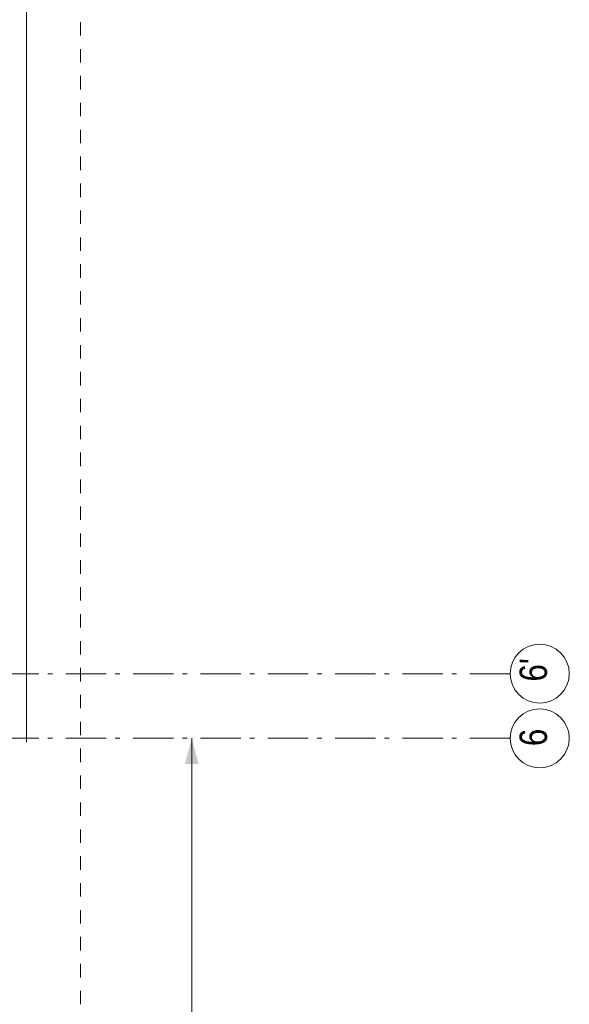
# Model space of a CAD drawing. Header units: millimetres. Extents: x -75976 to 232306, y 42824 to 140527.
# Tile 162 of 199: x 221405 to 224806, y 87332 to 93430. Entities that reach past the tile are written whole.
import ezdxf

# ---------------------------------------------------------------- set-up
doc = ezdxf.new("R2010")
doc.units = ezdxf.units.MM
doc.header["$LTSCALE"] = 400
doc.linetypes.add('STYLE_01', pattern=[0.416641, 0.208282, -0.208359])
doc.linetypes.add('STYLE_06', pattern=[1.041641, 0.625, -0.208282, 0.069427, -0.138931])
doc.layers.add('Buitenkozijnen', color=140, linetype='Continuous', lineweight=15)
doc.layers.add('None', color=7, linetype='Continuous', lineweight=9)
doc.styles.add('Arial Narrow', font='ARIALN.TTF', dxfattribs={"height": 222.25})

msp = doc.modelspace()

# ---------------------------------------------------------------- linework, layer by layer
at = {"layer": 'Buitenkozijnen', "color": 43, "linetype": 'Continuous', "lineweight": 9}
msp.add_line((221447.12763, 114204.3182), (221447.12763, 88955.0182), dxfattribs=at)
at = {"layer": 'None', "color": 140, "linetype": 'STYLE_01', "lineweight": 15}
msp.add_line((221781.85564, 127080.0182), (221781.85564, 81110.0182), dxfattribs=at)
at = {"layer": 'None', "color": 43, "linetype": 'STYLE_06', "lineweight": 9}
for p, q in [((224440.75564, 89380.0182), (205732.78564, 89380.0182)), ((224440.75564, 88980.0182), (205732.78564, 88980.0182))]:
    msp.add_line(p, q, dxfattribs=at)
at = {"layer": 'None', "color": 43, "linetype": 'Continuous', "lineweight": 9}
msp.add_line((222469.68371, 81110.1942), (222469.68371, 88980.0182), dxfattribs=at)
for centre in [(224623.36206, 89380.0182), (224623.36206, 88980.0182)]:
    msp.add_circle(centre, 182.60642, dxfattribs=at)
at = {"layer": 'None', "color": 43, "lineweight": 9}
msp.add_solid([(222469.68371, 88980.0182), (222512.22064, 88821.2682), (222427.14677, 88821.2682)], dxfattribs=at)

# ---------------------------------------------------------------- texts
at = {"layer": 'None', "color": 43, "attachment_point": 1, "rotation": 90, "style": 'Arial Narrow'}
for s, insert, char_height in [("6'", (224498.47872, 89331.33487), 169.333333), ('6', (224498.47872, 88931.33487), 169.33333)]:
    msp.add_mtext(s, dxfattribs=dict(at, insert=insert, char_height=char_height))

doc.saveas('drawing.dxf')
